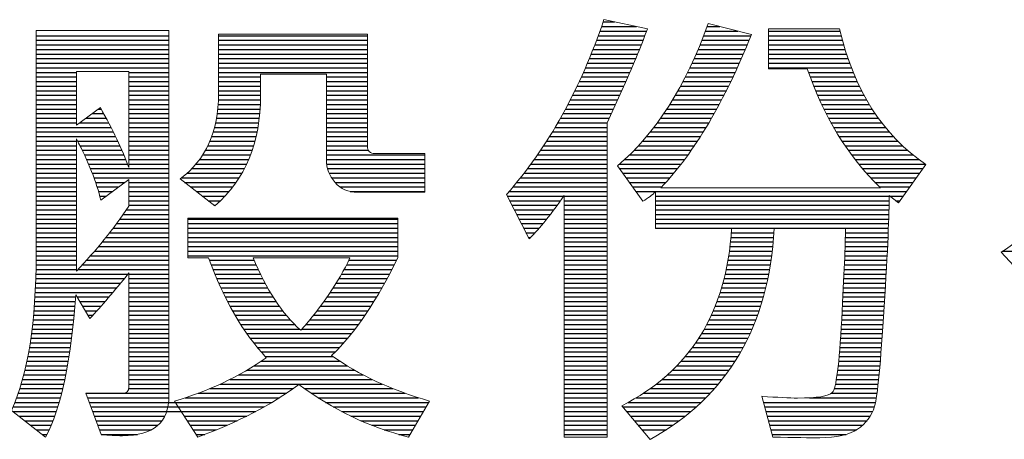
# Model space of a CAD drawing. Header units: millimetres. Extents: x 0 to 1700, y 17 to 1205.
# Tile 22 of 51: x 529 to 586, y 196 to 220. Entities that reach past the tile are written whole.
import ezdxf

# ---------------------------------------------------------------- set-up
doc = ezdxf.new("R2010")
doc.units = ezdxf.units.MM
doc.header["$LTSCALE"] = 77.505185
doc.layers.get('0').update_dxf_attribs({"linetype": 'CONTINUOUS'})
doc.layers.add('TXT', color=7, linetype='CONTINUOUS')

# ---------------------------------------------------------------- blocks, each defined once
blk = doc.blocks.new('A$C16500')
at = {"color": 4}
for p, q in [((126.98, 19.073), (127.182, 19.073)), ((126.923, 18.912), (127.743, 18.912)), ((126.952, 18.992), (127.569, 18.992)), ((128.783, 18.912), (129.353, 18.912)), ((128.813, 18.992), (129.033, 18.992)), ((129.891, 18.912), (131.15, 18.912)), ((116.998, 18.831), (119.335, 18.831)), ((116.998, 18.75), (119.335, 18.75)), ((120.209, 18.831), (122.83, 18.831)), ((120.209, 18.75), (122.83, 18.75)), ((126.864, 18.75), (127.683, 18.75)), ((126.894, 18.831), (127.713, 18.831)), ((128.72, 18.75), (129.549, 18.75)), ((128.752, 18.831), (129.582, 18.831)), ((129.891, 18.831), (131.17, 18.831)), ((129.891, 18.75), (131.192, 18.75)), ((116.998, 18.669), (119.335, 18.669)), ((116.998, 18.589), (119.335, 18.589)), ((120.209, 18.669), (122.83, 18.669)), ((120.209, 18.589), (122.83, 18.589)), ((126.802, 18.589), (127.619, 18.589)), ((126.834, 18.669), (127.651, 18.669)), ((128.654, 18.589), (129.482, 18.589)), ((128.688, 18.669), (129.516, 18.669)), ((129.891, 18.669), (131.215, 18.669)), ((129.891, 18.589), (131.239, 18.589)), ((116.998, 18.508), (119.335, 18.508)), ((116.998, 18.427), (119.335, 18.427)), ((120.209, 18.508), (122.83, 18.508)), ((120.209, 18.427), (122.83, 18.427)), ((126.737, 18.427), (127.553, 18.427)), ((126.77, 18.508), (127.587, 18.508)), ((128.583, 18.427), (129.413, 18.427)), ((128.619, 18.508), (129.448, 18.508)), ((129.891, 18.508), (131.265, 18.508)), ((129.891, 18.427), (131.292, 18.427)), ((116.998, 18.346), (119.335, 18.346)), ((116.998, 18.266), (119.335, 18.266)), ((120.209, 18.346), (122.83, 18.346)), ((120.209, 18.266), (122.83, 18.266)), ((126.669, 18.266), (127.485, 18.266)), ((126.703, 18.346), (127.519, 18.346)), ((128.508, 18.266), (129.341, 18.266)), ((128.546, 18.346), (129.378, 18.346)), ((129.891, 18.346), (131.321, 18.346)), ((129.891, 18.266), (131.351, 18.266)), ((116.998, 18.185), (117.705, 18.185)), ((116.998, 18.104), (117.705, 18.104)), ((118.628, 18.185), (119.335, 18.185)), ((118.628, 18.104), (119.335, 18.104)), ((120.209, 18.185), (122.83, 18.185)), ((120.209, 18.104), (120.949, 18.104)), ((122.107, 18.104), (122.83, 18.104)), ((126.597, 18.104), (127.415, 18.104)), ((126.634, 18.185), (127.45, 18.185)), ((128.428, 18.104), (129.267, 18.104)), ((128.469, 18.185), (129.304, 18.185)), ((130.595, 18.185), (131.383, 18.185)), ((130.624, 18.104), (131.417, 18.104)), ((116.998, 18.023), (117.705, 18.023)), ((116.998, 17.943), (117.705, 17.943)), ((116.998, 17.862), (117.705, 17.862)), ((118.628, 18.023), (119.335, 18.023)), ((118.628, 17.943), (119.335, 17.943)), ((118.628, 17.862), (119.335, 17.862)), ((120.209, 18.023), (120.949, 18.023)), ((120.209, 17.943), (120.949, 17.943)), ((120.209, 17.862), (120.949, 17.862)), ((122.107, 18.023), (122.83, 18.023)), ((122.107, 17.943), (122.83, 17.943)), ((122.107, 17.862), (122.83, 17.862)), ((126.483, 17.862), (127.308, 17.862)), ((126.522, 17.943), (127.345, 17.943)), ((126.56, 18.023), (127.38, 18.023)), ((128.298, 17.862), (129.149, 17.862)), ((128.343, 17.943), (129.189, 17.943)), ((128.386, 18.023), (129.228, 18.023)), ((130.654, 18.023), (131.453, 18.023)), ((130.686, 17.943), (131.491, 17.943)), ((130.719, 17.862), (131.531, 17.862)), ((116.998, 17.781), (117.705, 17.781)), ((116.998, 17.7), (117.705, 17.7)), ((118.628, 17.781), (119.335, 17.781)), ((118.628, 17.7), (119.335, 17.7)), ((120.207, 17.7), (120.948, 17.7)), ((120.209, 17.781), (120.949, 17.781)), ((122.107, 17.781), (122.83, 17.781)), ((122.107, 17.7), (122.83, 17.7)), ((126.402, 17.7), (127.235, 17.7)), ((126.443, 17.781), (127.271, 17.781)), ((128.204, 17.7), (129.066, 17.7)), ((128.252, 17.781), (129.108, 17.781)), ((130.753, 17.781), (131.574, 17.781)), ((130.789, 17.7), (131.618, 17.7)), ((116.998, 17.62), (117.705, 17.62)), ((116.998, 17.539), (117.705, 17.539)), ((118.095, 17.539), (118.142, 17.539)), ((118.628, 17.62), (119.335, 17.62)), ((118.628, 17.539), (119.335, 17.539)), ((120.196, 17.539), (120.941, 17.539)), ((120.203, 17.62), (120.945, 17.62)), ((122.107, 17.62), (122.83, 17.62)), ((122.107, 17.539), (122.83, 17.539)), ((126.318, 17.539), (127.161, 17.539)), ((126.36, 17.62), (127.198, 17.62)), ((128.102, 17.539), (128.98, 17.539)), ((128.154, 17.62), (129.023, 17.62)), ((130.826, 17.62), (131.666, 17.62)), ((130.865, 17.539), (131.716, 17.539)), ((116.998, 17.458), (117.705, 17.458)), ((116.998, 17.377), (117.705, 17.377)), ((117.873, 17.377), (118.231, 17.377)), ((117.984, 17.458), (118.187, 17.458)), ((118.628, 17.458), (119.335, 17.458)), ((118.628, 17.377), (119.335, 17.377)), ((120.174, 17.377), (120.926, 17.377)), ((120.187, 17.458), (120.934, 17.458)), ((122.107, 17.458), (122.83, 17.458)), ((122.107, 17.377), (122.83, 17.377)), ((126.228, 17.377), (127.088, 17.377)), ((126.274, 17.458), (127.124, 17.458)), ((127.992, 17.377), (128.889, 17.377)), ((128.048, 17.458), (128.935, 17.458)), ((130.905, 17.458), (131.769, 17.458)), ((130.947, 17.377), (131.826, 17.377)), ((116.998, 17.297), (117.705, 17.297)), ((116.998, 17.216), (118.315, 17.216)), ((117.762, 17.297), (118.274, 17.297)), ((118.628, 17.297), (119.335, 17.297)), ((118.628, 17.216), (119.335, 17.216)), ((120.139, 17.216), (120.903, 17.216)), ((120.158, 17.297), (120.916, 17.297)), ((122.107, 17.297), (122.83, 17.297)), ((122.107, 17.216), (122.83, 17.216)), ((126.135, 17.216), (127.05, 17.216)), ((126.182, 17.297), (127.051, 17.297)), ((127.873, 17.216), (128.794, 17.216)), ((127.934, 17.297), (128.842, 17.297)), ((130.991, 17.297), (131.885, 17.297)), ((131.037, 17.216), (131.949, 17.216)), ((116.998, 17.135), (118.356, 17.135)), ((116.998, 17.054), (118.396, 17.054)), ((118.628, 17.135), (119.335, 17.135)), ((118.628, 17.054), (119.335, 17.054)), ((120.089, 17.054), (120.87, 17.054)), ((120.116, 17.135), (120.888, 17.135)), ((122.107, 17.135), (122.83, 17.135)), ((122.107, 17.054), (122.83, 17.054)), ((126.036, 17.054), (127.05, 17.054)), ((126.086, 17.135), (127.05, 17.135)), ((127.744, 17.054), (128.693, 17.054)), ((127.81, 17.135), (128.744, 17.135)), ((131.084, 17.135), (132.017, 17.135)), ((131.134, 17.054), (132.089, 17.054)), ((116.998, 16.974), (117.705, 16.974)), ((116.998, 16.893), (117.705, 16.893)), ((117.727, 16.974), (118.434, 16.974)), ((117.768, 16.893), (118.471, 16.893)), ((118.628, 16.974), (119.335, 16.974)), ((118.628, 16.893), (119.335, 16.893)), ((120.021, 16.893), (120.827, 16.893)), ((120.057, 16.974), (120.85, 16.974)), ((122.107, 16.974), (122.83, 16.974)), ((122.107, 16.893), (122.83, 16.893)), ((125.933, 16.893), (127.05, 16.893)), ((125.985, 16.974), (127.05, 16.974)), ((127.602, 16.893), (128.587, 16.893)), ((127.675, 16.974), (128.641, 16.974)), ((131.186, 16.974), (132.167, 16.974)), ((131.24, 16.893), (132.25, 16.893)), ((116.998, 16.812), (117.705, 16.812)), ((116.998, 16.731), (117.705, 16.731)), ((116.998, 16.651), (117.705, 16.651)), ((117.808, 16.812), (118.506, 16.812)), ((117.846, 16.731), (118.541, 16.731)), ((117.883, 16.651), (118.573, 16.651)), ((118.628, 16.812), (119.335, 16.812)), ((118.628, 16.731), (119.335, 16.731)), ((118.628, 16.651), (119.335, 16.651)), ((119.875, 16.651), (120.74, 16.651)), ((119.931, 16.731), (120.772, 16.731)), ((119.979, 16.812), (120.801, 16.812)), ((122.107, 16.812), (122.846, 16.812)), ((122.107, 16.731), (123.838, 16.731)), ((122.107, 16.651), (123.838, 16.651)), ((125.767, 16.651), (127.05, 16.651)), ((125.824, 16.731), (127.05, 16.731)), ((125.879, 16.812), (127.05, 16.812)), ((127.36, 16.651), (128.415, 16.651)), ((127.445, 16.731), (128.474, 16.731)), ((127.526, 16.812), (128.532, 16.812)), ((131.296, 16.812), (132.339, 16.812)), ((131.354, 16.731), (132.436, 16.731)), ((131.416, 16.651), (132.54, 16.651)), ((116.998, 16.57), (117.705, 16.57)), ((116.998, 16.489), (117.705, 16.489)), ((117.919, 16.57), (118.605, 16.57)), ((117.953, 16.489), (119.335, 16.489)), ((118.628, 16.57), (119.335, 16.57)), ((119.74, 16.489), (120.664, 16.489)), ((119.812, 16.57), (120.704, 16.57)), ((122.112, 16.57), (123.838, 16.57)), ((122.127, 16.489), (123.838, 16.489)), ((125.65, 16.489), (127.05, 16.489)), ((125.709, 16.57), (127.05, 16.57)), ((127.269, 16.57), (128.354, 16.57)), ((127.269, 16.489), (128.29, 16.489)), ((131.48, 16.57), (132.655, 16.57)), ((131.546, 16.489), (132.61, 16.489)), ((116.998, 16.408), (117.705, 16.408)), ((116.998, 16.328), (117.705, 16.328)), ((117.985, 16.408), (119.335, 16.408)), ((118.016, 16.328), (119.335, 16.328)), ((119.56, 16.328), (120.571, 16.328)), ((119.657, 16.408), (120.62, 16.408)), ((122.155, 16.408), (123.838, 16.408)), ((122.198, 16.328), (123.838, 16.328)), ((125.525, 16.328), (127.05, 16.328)), ((125.588, 16.408), (127.05, 16.408)), ((127.326, 16.408), (128.224, 16.408)), ((127.383, 16.328), (128.156, 16.328)), ((131.616, 16.408), (132.552, 16.408)), ((131.689, 16.328), (132.494, 16.328)), ((116.998, 16.247), (117.705, 16.247)), ((116.998, 16.166), (117.705, 16.166)), ((118.044, 16.247), (118.558, 16.247)), ((118.071, 16.166), (118.45, 16.166)), ((118.628, 16.247), (119.335, 16.247)), ((118.628, 16.166), (119.335, 16.166)), ((119.611, 16.247), (120.518, 16.247)), ((119.715, 16.166), (120.459, 16.166)), ((122.259, 16.247), (123.838, 16.247)), ((122.347, 16.166), (123.838, 16.166)), ((125.394, 16.166), (127.05, 16.166)), ((125.46, 16.247), (127.05, 16.247)), ((127.441, 16.247), (128.084, 16.247)), ((127.498, 16.166), (128.01, 16.166)), ((131.765, 16.247), (132.436, 16.247)), ((131.845, 16.166), (132.379, 16.166)), ((116.998, 16.085), (117.705, 16.085)), ((116.998, 16.005), (117.705, 16.005)), ((118.095, 16.085), (118.342, 16.085)), ((118.117, 16.005), (118.235, 16.005)), ((118.628, 16.085), (119.335, 16.085)), ((118.628, 16.005), (119.335, 16.005)), ((119.818, 16.085), (120.394, 16.085)), ((119.922, 16.005), (120.323, 16.005)), ((122.526, 16.085), (123.838, 16.085)), ((125.292, 16.005), (126.288, 16.005)), ((125.325, 16.085), (127.05, 16.085)), ((126.295, 16.005), (127.05, 16.005)), ((127.555, 16.085), (132.321, 16.085)), ((127.901, 16.005), (132.014, 16.005)), ((132.027, 16.005), (132.263, 16.005)), ((116.998, 15.924), (117.705, 15.924)), ((116.998, 15.843), (117.705, 15.843)), ((118.628, 15.924), (119.335, 15.924)), ((118.628, 15.843), (119.335, 15.843)), ((120.026, 15.924), (120.244, 15.924)), ((120.129, 15.843), (120.157, 15.843)), ((125.333, 15.924), (126.232, 15.924)), ((125.374, 15.843), (126.173, 15.843)), ((126.295, 15.924), (127.05, 15.924)), ((126.295, 15.843), (127.05, 15.843)), ((127.901, 15.924), (132.014, 15.924)), ((127.901, 15.843), (132.013, 15.843)), ((132.134, 15.924), (132.206, 15.924)), ((116.998, 15.762), (117.705, 15.762)), ((116.998, 15.682), (117.705, 15.682)), ((118.529, 15.682), (119.335, 15.682)), ((118.585, 15.762), (119.335, 15.762)), ((125.416, 15.762), (126.114, 15.762)), ((125.457, 15.682), (126.052, 15.682)), ((126.295, 15.762), (127.05, 15.762)), ((126.295, 15.682), (127.05, 15.682)), ((127.901, 15.762), (132.012, 15.762)), ((127.901, 15.682), (132.01, 15.682)), ((116.998, 15.601), (117.705, 15.601)), ((116.998, 15.52), (117.705, 15.52)), ((116.998, 15.439), (117.705, 15.439)), ((118.352, 15.439), (119.335, 15.439)), ((118.413, 15.52), (119.335, 15.52)), ((118.472, 15.601), (119.335, 15.601)), ((119.668, 15.601), (123.363, 15.601)), ((119.668, 15.52), (123.363, 15.52)), ((119.668, 15.439), (123.363, 15.439)), ((125.498, 15.601), (125.989, 15.601)), ((125.539, 15.52), (125.923, 15.52)), ((125.58, 15.439), (125.854, 15.439)), ((126.295, 15.601), (127.05, 15.601)), ((126.295, 15.52), (127.05, 15.52)), ((126.295, 15.439), (127.05, 15.439)), ((127.901, 15.601), (132.008, 15.601)), ((127.901, 15.52), (132.005, 15.52)), ((127.901, 15.439), (132.002, 15.439)), ((116.998, 15.359), (117.705, 15.359)), ((116.998, 15.278), (117.705, 15.278)), ((118.226, 15.278), (119.335, 15.278)), ((118.29, 15.359), (119.335, 15.359)), ((119.668, 15.359), (123.363, 15.359)), ((119.668, 15.278), (123.363, 15.278)), ((125.621, 15.359), (125.781, 15.359)), ((125.663, 15.278), (125.663, 15.278)), ((125.663, 15.278), (125.704, 15.278)), ((126.295, 15.359), (127.05, 15.359)), ((126.295, 15.278), (127.05, 15.278)), ((129.23, 15.278), (129.98, 15.278)), ((129.237, 15.359), (129.986, 15.359)), ((131.244, 15.278), (131.995, 15.278)), ((131.245, 15.359), (131.999, 15.359)), ((116.998, 15.197), (117.705, 15.197)), ((116.998, 15.116), (117.705, 15.116)), ((118.094, 15.116), (119.335, 15.116)), ((118.161, 15.197), (119.335, 15.197)), ((119.668, 15.197), (123.363, 15.197)), ((119.668, 15.116), (123.363, 15.116)), ((126.295, 15.197), (127.05, 15.197)), ((126.295, 15.116), (127.05, 15.116)), ((129.213, 15.116), (129.966, 15.116)), ((129.222, 15.197), (129.973, 15.197)), ((131.239, 15.116), (131.988, 15.116)), ((131.242, 15.197), (131.991, 15.197)), ((116.998, 15.036), (117.705, 15.036)), ((116.998, 14.955), (117.705, 14.955)), ((117.955, 14.955), (119.335, 14.955)), ((118.026, 15.036), (119.335, 15.036)), ((119.668, 15.036), (123.363, 15.036)), ((119.668, 14.955), (123.363, 14.955)), ((126.295, 15.036), (127.05, 15.036)), ((126.295, 14.955), (127.05, 14.955)), ((129.191, 14.955), (129.947, 14.955)), ((129.203, 15.036), (129.957, 15.036)), ((131.234, 14.955), (131.98, 14.955)), ((131.237, 15.036), (131.984, 15.036)), ((134.018, 15.036), (135.265, 15.036)), ((116.996, 14.793), (117.705, 14.793)), ((116.997, 14.874), (117.705, 14.874)), ((117.81, 14.793), (119.335, 14.793)), ((117.884, 14.874), (119.335, 14.874)), ((120.05, 14.874), (120.836, 14.874)), ((120.081, 14.793), (120.871, 14.793)), ((122.461, 14.793), (123.302, 14.793)), ((122.501, 14.874), (123.342, 14.874)), ((126.295, 14.874), (127.05, 14.874)), ((126.295, 14.793), (127.05, 14.793)), ((129.163, 14.793), (129.924, 14.793)), ((129.178, 14.874), (129.936, 14.874)), ((131.227, 14.793), (131.971, 14.793)), ((131.231, 14.874), (131.975, 14.874)), ((116.993, 14.632), (118.613, 14.632)), ((116.995, 14.713), (117.705, 14.713)), ((117.735, 14.713), (119.335, 14.713)), ((118.628, 14.632), (119.335, 14.632)), ((120.112, 14.713), (120.907, 14.713)), ((120.144, 14.632), (120.945, 14.632)), ((122.374, 14.632), (123.22, 14.632)), ((122.419, 14.713), (123.262, 14.713)), ((126.295, 14.713), (127.05, 14.713)), ((126.295, 14.632), (127.05, 14.632)), ((129.129, 14.632), (129.896, 14.632)), ((129.147, 14.713), (129.91, 14.713)), ((131.22, 14.632), (131.962, 14.632)), ((131.224, 14.713), (131.967, 14.713)), ((116.985, 14.39), (118.417, 14.39)), ((116.988, 14.47), (118.483, 14.47)), ((116.991, 14.551), (118.549, 14.551)), ((118.628, 14.551), (119.335, 14.551)), ((118.628, 14.47), (119.335, 14.47)), ((118.628, 14.39), (119.335, 14.39)), ((120.178, 14.551), (120.985, 14.551)), ((120.213, 14.47), (121.027, 14.47)), ((120.249, 14.39), (121.072, 14.39)), ((122.229, 14.39), (123.088, 14.39)), ((122.28, 14.47), (123.133, 14.47)), ((122.328, 14.551), (123.177, 14.551)), ((126.295, 14.551), (127.05, 14.551)), ((126.295, 14.47), (127.05, 14.47)), ((126.295, 14.39), (127.05, 14.39)), ((129.065, 14.39), (129.844, 14.39)), ((129.088, 14.47), (129.862, 14.47)), ((129.109, 14.551), (129.88, 14.551)), ((131.209, 14.39), (131.948, 14.39)), ((131.213, 14.47), (131.953, 14.47)), ((131.217, 14.551), (131.958, 14.551)), ((116.976, 14.228), (117.694, 14.228)), ((116.981, 14.309), (118.35, 14.309)), ((117.72, 14.228), (118.282, 14.228)), ((118.628, 14.309), (119.335, 14.309)), ((118.628, 14.228), (119.335, 14.228)), ((120.287, 14.309), (121.119, 14.309)), ((120.326, 14.228), (121.168, 14.228)), ((122.121, 14.228), (122.995, 14.228)), ((122.176, 14.309), (123.042, 14.309)), ((126.295, 14.309), (127.05, 14.309)), ((126.295, 14.228), (127.05, 14.228)), ((129.013, 14.228), (129.802, 14.228)), ((129.04, 14.309), (129.823, 14.309)), ((131.201, 14.228), (131.938, 14.228)), ((131.205, 14.309), (131.943, 14.309)), ((116.965, 14.067), (117.681, 14.067)), ((116.971, 14.147), (117.688, 14.147)), ((117.768, 14.147), (118.212, 14.147)), ((117.816, 14.067), (118.142, 14.067)), ((118.628, 14.147), (119.335, 14.147)), ((118.628, 14.067), (119.335, 14.067)), ((120.367, 14.147), (121.221, 14.147)), ((120.409, 14.067), (121.277, 14.067)), ((122.005, 14.067), (122.895, 14.067)), ((122.064, 14.147), (122.945, 14.147)), ((126.295, 14.147), (127.05, 14.147)), ((126.295, 14.067), (127.05, 14.067)), ((128.953, 14.067), (129.754, 14.067)), ((128.984, 14.147), (129.778, 14.147)), ((131.193, 14.067), (131.928, 14.067)), ((131.197, 14.147), (131.933, 14.147)), ((116.952, 13.905), (117.666, 13.905)), ((116.959, 13.986), (117.674, 13.986)), ((117.864, 13.986), (118.07, 13.986)), ((117.912, 13.905), (117.997, 13.905)), ((118.628, 13.986), (119.335, 13.986)), ((118.628, 13.905), (119.335, 13.905)), ((120.453, 13.986), (121.337, 13.986)), ((120.499, 13.905), (121.402, 13.905)), ((121.88, 13.905), (122.788, 13.905)), ((121.943, 13.986), (122.842, 13.986)), ((126.295, 13.986), (127.05, 13.986)), ((126.295, 13.905), (127.05, 13.905)), ((128.884, 13.905), (129.699, 13.905)), ((128.92, 13.986), (129.727, 13.986)), ((131.184, 13.905), (131.918, 13.905)), ((131.188, 13.986), (131.923, 13.986)), ((116.935, 13.744), (117.65, 13.744)), ((116.944, 13.824), (117.659, 13.824)), ((118.628, 13.824), (119.335, 13.824)), ((118.628, 13.744), (119.335, 13.744)), ((120.547, 13.824), (121.472, 13.824)), ((120.598, 13.744), (121.548, 13.744)), ((121.746, 13.744), (122.674, 13.744)), ((121.814, 13.824), (122.732, 13.824)), ((126.295, 13.824), (127.05, 13.824)), ((126.295, 13.744), (127.05, 13.744)), ((128.804, 13.744), (129.637, 13.744)), ((128.846, 13.824), (129.669, 13.824)), ((131.175, 13.744), (131.908, 13.744)), ((131.18, 13.824), (131.913, 13.824)), ((116.916, 13.582), (117.632, 13.582)), ((116.926, 13.663), (117.641, 13.663)), ((118.628, 13.663), (119.335, 13.663)), ((118.628, 13.582), (119.335, 13.582)), ((120.65, 13.663), (121.632, 13.663)), ((120.706, 13.582), (122.55, 13.582)), ((121.675, 13.663), (122.613, 13.663)), ((126.295, 13.663), (127.05, 13.663)), ((126.295, 13.582), (127.05, 13.582)), ((128.714, 13.582), (129.567, 13.582)), ((128.761, 13.663), (129.603, 13.663)), ((131.165, 13.582), (131.896, 13.582)), ((131.17, 13.663), (131.902, 13.663)), ((116.893, 13.421), (117.611, 13.421)), ((116.905, 13.501), (117.622, 13.501)), ((118.628, 13.501), (119.335, 13.501)), ((118.628, 13.421), (119.335, 13.421)), ((120.764, 13.501), (122.484, 13.501)), ((120.825, 13.421), (122.414, 13.421)), ((126.295, 13.501), (127.05, 13.501)), ((126.295, 13.421), (127.05, 13.421)), ((128.61, 13.421), (129.489, 13.421)), ((128.663, 13.501), (129.53, 13.501)), ((131.154, 13.421), (131.885, 13.421)), ((131.16, 13.501), (131.891, 13.501)), ((116.851, 13.178), (117.576, 13.178)), ((116.866, 13.259), (117.589, 13.259)), ((116.88, 13.34), (117.6, 13.34)), ((118.628, 13.34), (119.335, 13.34)), ((118.628, 13.259), (119.335, 13.259)), ((118.628, 13.178), (119.335, 13.178)), ((120.89, 13.34), (122.342, 13.34)), ((120.958, 13.259), (122.265, 13.259)), ((121.031, 13.178), (122.222, 13.178)), ((126.295, 13.34), (127.05, 13.34)), ((126.295, 13.259), (127.05, 13.259)), ((126.295, 13.178), (127.05, 13.178)), ((128.426, 13.178), (129.355, 13.178)), ((128.491, 13.259), (129.402, 13.259)), ((128.553, 13.34), (129.447, 13.34)), ((131.135, 13.178), (131.866, 13.178)), ((131.142, 13.259), (131.873, 13.259)), ((131.148, 13.34), (131.879, 13.34)), ((116.817, 13.017), (117.549, 13.017)), ((116.835, 13.098), (117.563, 13.098)), ((118.628, 13.098), (119.335, 13.098)), ((118.628, 13.017), (119.335, 13.017)), ((120.837, 13.017), (122.468, 13.017)), ((120.961, 13.098), (122.341, 13.098)), ((126.295, 13.098), (127.05, 13.098)), ((126.295, 13.017), (127.05, 13.017)), ((128.281, 13.017), (129.252, 13.017)), ((128.356, 13.098), (129.304, 13.098)), ((131.118, 13.017), (131.852, 13.017)), ((131.127, 13.098), (131.859, 13.098)), ((116.779, 12.855), (117.519, 12.855)), ((116.799, 12.936), (117.534, 12.936)), ((118.628, 12.936), (119.335, 12.936)), ((118.628, 12.855), (119.335, 12.855)), ((120.561, 12.855), (122.753, 12.855)), ((120.704, 12.936), (122.605, 12.936)), ((126.295, 12.936), (127.05, 12.936)), ((126.295, 12.855), (127.05, 12.855)), ((128.114, 12.855), (129.137, 12.855)), ((128.2, 12.936), (129.196, 12.936)), ((131.098, 12.855), (131.838, 12.855)), ((131.109, 12.936), (131.845, 12.936)), ((116.734, 12.694), (117.485, 12.694)), ((116.757, 12.775), (117.502, 12.775)), ((118.628, 12.775), (119.335, 12.775)), ((118.628, 12.694), (119.335, 12.694)), ((120.24, 12.694), (123.088, 12.694)), ((120.407, 12.775), (122.913, 12.775)), ((126.295, 12.775), (127.05, 12.775)), ((126.295, 12.694), (127.05, 12.694)), ((127.92, 12.694), (129.008, 12.694)), ((128.021, 12.775), (129.074, 12.775)), ((131.07, 12.694), (131.821, 12.694)), ((131.086, 12.775), (131.83, 12.775)), ((116.683, 12.532), (117.446, 12.532)), ((116.709, 12.613), (117.466, 12.613)), ((117.873, 12.532), (118.55, 12.532)), ((117.873, 12.532), (117.947, 12.532)), ((118.55, 12.532), (119.335, 12.532)), ((118.625, 12.613), (119.335, 12.613)), ((119.852, 12.532), (121.405, 12.532)), ((120.056, 12.613), (121.522, 12.613)), ((121.723, 12.613), (123.28, 12.613)), ((121.839, 12.532), (123.493, 12.532)), ((126.295, 12.613), (127.05, 12.613)), ((126.295, 12.532), (127.05, 12.532)), ((127.693, 12.532), (128.865, 12.532)), ((127.812, 12.613), (128.939, 12.613)), ((131.002, 12.532), (131.801, 12.532)), ((131.049, 12.613), (131.812, 12.613)), ((116.624, 12.371), (117.403, 12.371)), ((116.654, 12.452), (117.425, 12.452)), ((117.903, 12.452), (119.335, 12.452)), ((117.933, 12.371), (119.451, 12.371)), ((117.933, 12.371), (119.329, 12.371)), ((119.451, 12.371), (121.149, 12.371)), ((119.622, 12.452), (121.281, 12.452)), ((121.962, 12.452), (123.732, 12.452)), ((122.091, 12.371), (123.91, 12.371)), ((126.295, 12.452), (127.05, 12.452)), ((126.295, 12.371), (127.05, 12.371)), ((127.423, 12.371), (128.704, 12.371)), ((127.564, 12.452), (128.787, 12.452)), ((129.802, 12.371), (131.775, 12.371)), ((130.615, 12.452), (131.789, 12.452)), ((116.586, 12.209), (117.353, 12.209)), ((116.591, 12.29), (117.378, 12.29)), ((117.963, 12.29), (119.503, 12.29)), ((117.963, 12.29), (119.316, 12.29)), ((117.993, 12.209), (119.555, 12.209)), ((117.993, 12.209), (119.295, 12.209)), ((119.503, 12.29), (121.01, 12.29)), ((119.555, 12.209), (120.862, 12.209)), ((122.229, 12.29), (123.863, 12.29)), ((122.378, 12.209), (123.816, 12.209)), ((126.295, 12.29), (127.05, 12.29)), ((126.295, 12.209), (127.05, 12.209)), ((127.329, 12.29), (128.617, 12.29)), ((127.398, 12.209), (128.524, 12.209)), ((129.824, 12.29), (131.755, 12.29)), ((129.845, 12.209), (131.724, 12.209)), ((116.69, 12.129), (117.325, 12.129)), ((116.794, 12.048), (117.295, 12.048)), ((116.898, 11.967), (117.262, 11.967)), ((118.023, 12.129), (118.023, 12.129)), ((118.023, 12.129), (119.262, 12.129)), ((118.053, 12.048), (119.213, 12.048)), ((118.083, 11.967), (119.14, 11.967)), ((119.606, 12.129), (120.705, 12.129)), ((119.658, 12.048), (120.538, 12.048)), ((119.71, 11.967), (120.36, 11.967)), ((122.538, 12.129), (123.769, 12.129)), ((122.713, 12.048), (123.722, 12.048)), ((122.907, 11.967), (123.675, 11.967)), ((126.295, 12.129), (127.05, 12.129)), ((126.295, 12.048), (127.05, 12.048)), ((126.295, 11.967), (127.05, 11.967)), ((127.466, 12.129), (128.425, 12.129)), ((127.534, 12.048), (128.32, 12.048)), ((127.602, 11.967), (128.207, 11.967)), ((129.867, 12.129), (131.682, 12.129)), ((129.888, 12.048), (131.626, 12.048)), ((129.91, 11.967), (131.549, 11.967)), ((117.001, 11.886), (117.227, 11.886)), ((117.105, 11.806), (117.188, 11.806)), ((118.113, 11.886), (119.023, 11.886)), ((118.143, 11.806), (118.143, 11.806)), ((118.143, 11.806), (118.783, 11.806)), ((119.762, 11.886), (120.169, 11.886)), ((119.814, 11.806), (119.965, 11.806)), ((123.127, 11.886), (123.628, 11.886)), ((123.383, 11.806), (123.581, 11.806)), ((126.295, 11.886), (127.05, 11.886)), ((126.295, 11.806), (127.05, 11.806)), ((127.67, 11.886), (128.087, 11.886)), ((128.087, 11.886), (128.087, 11.886)), ((129.931, 11.886), (131.442, 11.886)), ((129.953, 11.806), (131.259, 11.806))]:
    blk.add_line(p, q, dxfattribs=at)
at = {"color": 4, "lineweight": 5}
for points in [[(125.278, 16.031), (126.012, 16.868), (126.584, 17.896), (126.993, 19.113)], [(126.993, 19.113), (126.993, 19.113), (127.758, 18.953), (127.758, 18.953)], [(116.998, 14.982), (116.998, 14.982), (116.998, 18.921), (116.998, 18.921)], [(116.998, 18.921), (116.998, 18.921), (119.335, 18.921), (119.335, 18.921)], [(119.335, 18.921), (119.335, 18.921), (119.335, 12.487), (119.335, 12.487)], [(127.233, 16.539), (127.903, 17.105), (128.435, 17.94), (128.831, 19.043)], [(127.758, 18.953), (127.669, 18.699), (127.529, 18.358), (127.339, 17.929)], [(128.831, 19.043), (128.831, 19.043), (129.59, 18.852), (129.59, 18.852)], [(129.891, 18.247), (129.891, 18.247), (129.891, 18.953), (129.891, 18.953)], [(129.891, 18.953), (129.891, 18.953), (131.14, 18.953), (131.14, 18.953)], [(131.14, 18.953), (131.397, 17.869), (131.904, 17.073), (132.663, 16.564)], [(120.209, 17.803), (120.209, 17.803), (120.209, 18.86), (120.209, 18.86)], [(120.209, 18.86), (120.209, 18.86), (122.83, 18.86), (122.83, 18.86)], [(122.83, 18.86), (122.83, 18.86), (122.83, 16.889), (122.83, 16.889)], [(129.59, 18.852), (129.12, 17.671), (128.587, 16.769), (127.994, 16.149)], [(130.574, 18.247), (130.574, 18.247), (129.891, 18.247), (129.891, 18.247)], [(131.863, 16.149), (131.286, 16.713), (130.857, 17.412), (130.574, 18.247)], [(118.628, 18.197), (118.628, 18.197), (117.705, 18.197), (117.705, 18.197)], [(117.705, 18.197), (117.705, 18.197), (117.705, 17.255), (117.705, 17.255)], [(118.628, 16.507), (118.628, 16.507), (118.628, 18.197), (118.628, 18.197)], [(122.107, 18.153), (122.107, 18.153), (120.949, 18.153), (120.949, 18.153)], [(120.949, 18.153), (120.949, 18.153), (120.949, 17.779), (120.949, 17.779)], [(122.107, 16.649), (122.107, 16.649), (122.107, 18.153), (122.107, 18.153)], [(127.339, 17.929), (127.339, 17.929), (127.05, 17.295), (127.05, 17.295)], [(119.534, 16.307), (119.983, 16.643), (120.209, 17.143), (120.209, 17.803)], [(120.949, 17.779), (120.949, 16.947), (120.679, 16.298), (120.144, 15.832)], [(117.705, 17.255), (117.705, 17.255), (118.128, 17.563), (118.128, 17.563)], [(118.128, 17.563), (118.347, 17.176), (118.514, 16.824), (118.628, 16.507)], [(133.987, 15.014), (134.98, 15.687), (135.783, 16.536), (136.392, 17.563)], [(127.05, 17.295), (127.05, 17.295), (127.05, 11.76), (127.05, 11.76)], [(118.135, 15.93), (118.063, 16.246), (117.919, 16.609), (117.705, 17.015)], [(117.705, 17.015), (117.705, 17.015), (117.705, 14.681), (117.705, 14.681)], [(122.83, 16.889), (122.83, 16.8), (122.874, 16.754), (122.964, 16.754)], [(122.26, 16.246), (122.157, 16.363), (122.107, 16.498), (122.107, 16.649)], [(122.964, 16.754), (122.964, 16.754), (123.838, 16.754), (123.838, 16.754)], [(123.838, 16.754), (123.838, 16.754), (123.838, 16.072), (123.838, 16.072)], [(127.677, 15.913), (127.677, 15.913), (127.233, 16.539), (127.233, 16.539)], [(132.663, 16.564), (132.663, 16.564), (132.18, 15.888), (132.18, 15.888)], [(118.628, 16.299), (118.628, 16.299), (118.135, 15.93), (118.135, 15.93)], [(118.628, 15.825), (118.628, 15.825), (118.628, 16.299), (118.628, 16.299)], [(120.144, 15.832), (120.144, 15.832), (119.534, 16.307), (119.534, 16.307)], [(122.655, 16.072), (122.493, 16.072), (122.361, 16.13), (122.26, 16.246)], [(127.994, 16.149), (127.994, 16.149), (131.863, 16.149), (131.863, 16.149)], [(123.838, 16.072), (123.838, 16.072), (122.655, 16.072), (122.655, 16.072)], [(125.677, 15.25), (125.677, 15.25), (125.278, 16.031), (125.278, 16.031)], [(126.295, 16.015), (126.072, 15.693), (125.867, 15.437), (125.677, 15.25)], [(126.295, 11.76), (126.295, 11.76), (126.295, 16.015), (126.295, 16.015)], [(127.901, 16.08), (127.849, 16.029), (127.774, 15.973), (127.677, 15.913)], [(127.901, 15.433), (127.901, 15.433), (127.901, 16.08), (127.901, 16.08)], [(132.014, 16.015), (132.018, 15.708), (131.99, 15.056), (131.928, 14.059)], [(132.18, 15.888), (132.18, 15.888), (132.014, 16.015), (132.014, 16.015)], [(117.705, 14.681), (118.049, 15.042), (118.357, 15.422), (118.628, 15.825)], [(119.668, 14.917), (119.668, 14.917), (119.668, 15.617), (119.668, 15.617)], [(119.668, 15.617), (119.668, 15.617), (123.363, 15.617), (123.363, 15.617)], [(123.363, 15.617), (123.363, 15.617), (123.363, 14.917), (123.363, 14.917)], [(127.311, 12.312), (128.508, 12.917), (129.152, 13.957), (129.242, 15.433)], [(129.99, 15.433), (129.902, 13.721), (129.177, 12.482), (127.81, 11.719)], [(129.242, 15.433), (129.242, 15.433), (127.901, 15.433), (127.901, 15.433)], [(131.245, 15.433), (131.245, 15.433), (129.99, 15.433), (129.99, 15.433)], [(116.563, 12.227), (116.853, 12.87), (116.998, 13.788), (116.998, 14.982)], [(120.034, 14.917), (120.034, 14.917), (119.668, 14.917), (119.668, 14.917)], [(121.05, 13.158), (120.641, 13.591), (120.302, 14.178), (120.034, 14.917)], [(122.522, 14.917), (122.522, 14.917), (120.818, 14.917), (120.818, 14.917)], [(120.818, 14.917), (121.046, 14.362), (121.324, 13.936), (121.656, 13.641)], [(121.656, 13.641), (122.029, 14.059), (122.318, 14.484), (122.522, 14.917)], [(123.363, 14.917), (123.01, 14.181), (122.623, 13.606), (122.2, 13.194)], [(134.518, 14.45), (134.518, 14.45), (133.987, 15.014), (133.987, 15.014)], [(118.628, 14.65), (118.372, 14.329), (118.145, 14.063), (117.945, 13.849)], [(118.628, 12.642), (118.628, 12.642), (118.628, 14.65), (118.628, 14.65)], [(117.697, 14.267), (117.612, 13.103), (117.436, 12.266), (117.164, 11.76)], [(117.945, 13.849), (117.945, 13.849), (117.697, 14.267), (117.697, 14.267)], [(131.928, 14.059), (131.865, 13.06), (131.81, 12.474), (131.759, 12.304)], [(122.2, 13.194), (122.674, 12.856), (123.249, 12.588), (123.923, 12.394)], [(119.436, 12.394), (120.036, 12.57), (120.573, 12.824), (121.05, 13.158)], [(121.623, 12.686), (121.143, 12.329), (120.55, 12.019), (119.843, 11.76)], [(123.554, 11.76), (122.863, 11.933), (122.219, 12.241), (121.623, 12.686)], [(118.143, 11.804), (118.143, 11.804), (117.872, 12.535), (117.872, 12.535)], [(119.843, 11.76), (119.843, 11.76), (119.436, 12.394), (119.436, 12.394)], [(123.923, 12.394), (123.923, 12.394), (123.554, 11.76), (123.554, 11.76)], [(127.81, 11.719), (127.81, 11.719), (127.311, 12.312), (127.311, 12.312)], [(129.965, 11.76), (129.965, 11.76), (129.773, 12.478), (129.773, 12.478)], [(117.164, 11.76), (117.164, 11.76), (116.563, 12.227), (116.563, 12.227)], [(131.759, 12.304), (131.709, 12.133), (131.609, 11.998), (131.459, 11.897)], [(127.05, 11.76), (127.05, 11.76), (126.295, 11.76), (126.295, 11.76)]]:
    blk.add_open_spline(points, degree=3, dxfattribs=at)
for points, knots in [([(131.015, 12.544), (131.082, 12.609), (131.137, 13.039), (131.18, 13.832), (131.18, 13.832), (131.223, 14.626), (131.245, 15.16), (131.245, 15.433)], [0.34482759, 0.34482759, 0.34482759, 0.34482759, 0.37931034, 0.37931034, 0.37931034, 0.37931035, 0.4137931, 0.4137931, 0.4137931, 0.4137931]), ([(117.872, 12.535), (117.971, 12.53), (118.185, 12.528), (118.51, 12.528), (118.51, 12.528), (118.589, 12.528), (118.628, 12.566), (118.628, 12.642)], [0.2142857, 0.2142857, 0.2142857, 0.2142857, 0.2857143, 0.2857143, 0.2857143, 0.2857143, 0.3571429, 0.3571429, 0.3571429, 0.3571429]), ([(119.335, 12.487), (119.335, 12.018), (119.062, 11.783), (118.518, 11.783), (118.518, 11.783), (118.399, 11.783), (118.274, 11.79), (118.143, 11.804)], [0, 0, 0, 0, 0.0714286, 0.0714286, 0.0714286, 0.0714286, 0.1428571, 0.1428571, 0.1428571, 0.1428571]), ([(129.773, 12.478), (130.048, 12.458), (130.257, 12.447), (130.403, 12.447), (130.403, 12.447), (130.746, 12.447), (130.949, 12.478), (131.015, 12.544)], [0.27586207, 0.27586207, 0.27586207, 0.27586207, 0.31034483, 0.31034483, 0.31034483, 0.31034484, 0.34482759, 0.34482759, 0.34482759, 0.34482759]), ([(131.459, 11.897), (131.308, 11.797), (131.087, 11.747), (130.794, 11.747), (130.794, 11.747), (130.627, 11.747), (130.349, 11.751), (129.965, 11.76)], [0.17241379, 0.17241379, 0.17241379, 0.17241379, 0.20689655, 0.20689655, 0.20689655, 0.20689656, 0.24137931, 0.24137931, 0.24137931, 0.24137931])]:
    blk.add_open_spline(points, degree=3, knots=knots, dxfattribs=at)

msp = doc.modelspace()

# ---------------------------------------------------------------- block references
at = {"layer": 'TXT', "xscale": 3.321734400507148, "yscale": 3.321734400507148, "zscale": 3.321734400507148}
msp.add_blockref('A$C16500', (140.906, 156.892), dxfattribs=at)

doc.saveas('drawing.dxf')
